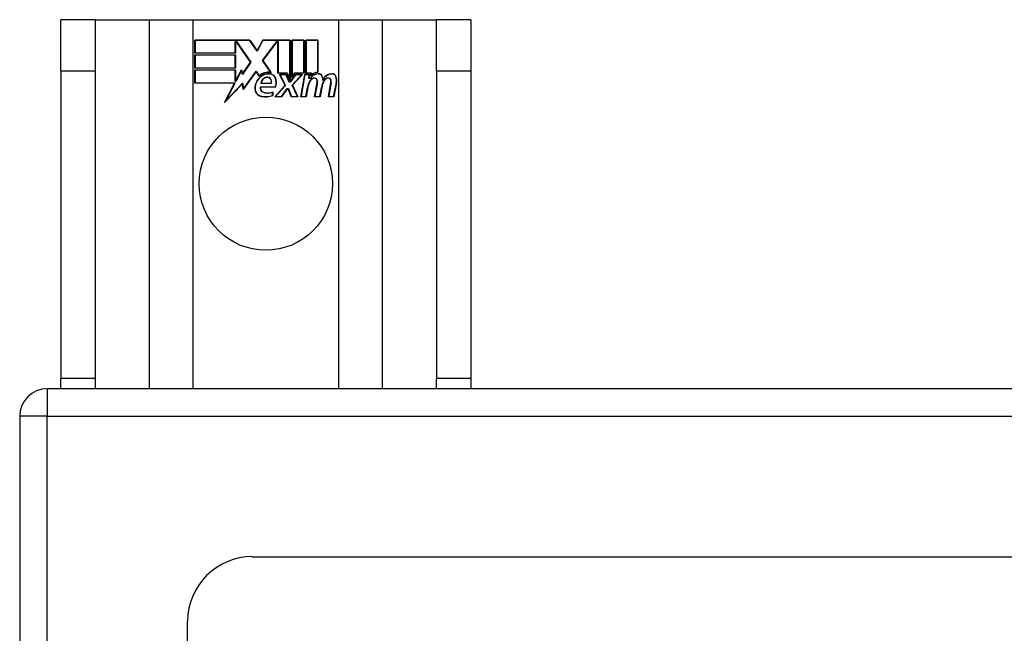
# Model space of a CAD drawing. Header units: inches. Extents: x 7 to 154, y 11 to 93.
# Tile 39 of 85: x 61.45 to 64.45, y 69.86 to 71.73. Entities that reach past the tile are written whole.
import ezdxf

# ---------------------------------------------------------------- set-up
doc = ezdxf.new("R2010")
doc.units = ezdxf.units.IN
doc.header["$MEASUREMENT"] = 0
doc.layers.add('Visible Edges(ANSI)', color=7, linetype='Continuous', lineweight=25)
doc.layers.add('Visible Tangent Edges(ANSI)', color=7, linetype='Continuous', lineweight=25)

msp = doc.modelspace()

# ---------------------------------------------------------------- linework, layer by layer
at = {"layer": 'Visible Edges(ANSI)'}
for p, q in [((61.6759, 71.729), (61.5709, 71.729)), ((61.5709, 71.573), (61.5709, 71.729)), ((61.6759, 71.729), (61.6759, 71.573)), ((61.6759, 71.729), (61.8401, 71.729)), ((61.8401, 71.729), (61.9747, 71.729)), ((61.9747, 71.729), (62.4171, 71.729)), ((62.4171, 71.729), (62.5518, 71.729)), ((62.5518, 71.729), (62.7159, 71.729)), ((62.7159, 71.573), (62.7159, 71.729)), ((62.8209, 71.729), (62.7159, 71.729)), ((62.8209, 71.729), (62.8209, 71.573)), ((61.9797, 71.667), (62.147, 71.667)), ((61.9797, 71.6268), (61.9797, 71.667)), ((61.9805, 71.6662), (61.9805, 71.6276)), ((62.1466, 71.6662), (61.9805, 71.6662)), ((62.1023, 71.6276), (62.1023, 71.6621)), ((62.1023, 71.6621), (62.1068, 71.6621)), ((62.1031, 71.6613), (62.1031, 71.6268)), ((62.1064, 71.6613), (62.1031, 71.6613)), ((62.1492, 71.5991), (62.1064, 71.6613)), ((62.1068, 71.6621), (62.1501, 71.5991)), ((62.1691, 71.6329), (62.1466, 71.6662)), ((62.147, 71.667), (62.169, 71.6343)), ((62.169, 71.6343), (62.1863, 71.667)), ((62.1868, 71.6662), (62.1691, 71.6329)), ((62.1858, 71.6042), (62.229, 71.6621)), ((62.1863, 71.667), (62.27, 71.667)), ((62.2294, 71.6613), (62.1867, 71.6041)), ((62.2692, 71.6662), (62.1868, 71.6662)), ((62.229, 71.6621), (62.2332, 71.6621)), ((62.2325, 71.6613), (62.2294, 71.6613)), ((62.2325, 71.5659), (62.2325, 71.6613)), ((62.2332, 71.6621), (62.2332, 71.5666)), ((62.2692, 71.5475), (62.2692, 71.6662)), ((62.27, 71.667), (62.27, 71.5438)), ((62.2752, 71.553), (62.2752, 71.667)), ((62.2752, 71.667), (62.3123, 71.667)), ((62.276, 71.6662), (62.276, 71.5553)), ((62.3116, 71.6662), (62.276, 71.6662)), ((62.3116, 71.5666), (62.3116, 71.6662)), ((62.3123, 71.667), (62.3123, 71.5659)), ((62.3176, 71.5659), (62.3176, 71.667)), ((62.3176, 71.667), (62.3547, 71.667)), ((62.3183, 71.6662), (62.3183, 71.5666)), ((62.354, 71.6662), (62.3183, 71.6662)), ((62.354, 71.5683), (62.354, 71.6662)), ((62.3547, 71.667), (62.3547, 71.5676)), ((62.1031, 71.6268), (61.9797, 71.6268)), ((61.9797, 71.5815), (61.9797, 71.6216)), ((61.9797, 71.6216), (62.1031, 71.6216)), ((61.9805, 71.6276), (62.1023, 71.6276)), ((61.9805, 71.6208), (61.9805, 71.5822)), ((62.1023, 71.6208), (61.9805, 71.6208)), ((62.1023, 71.5822), (62.1023, 71.6208)), ((62.1031, 71.6216), (62.1031, 71.5815)), ((62.1031, 71.5815), (61.9797, 71.5815)), ((61.9805, 71.5822), (62.1023, 71.5822)), ((62.1501, 71.5991), (62.1243, 71.5621)), ((62.1246, 71.564), (62.1492, 71.5991)), ((62.2109, 71.5679), (62.1858, 71.6042)), ((62.1867, 71.6041), (62.2126, 71.5668)), ((61.5709, 71.573), (61.5709, 70.635)), ((61.6759, 71.573), (61.6759, 70.635)), ((61.9797, 71.5758), (62.1031, 71.5758)), ((61.9797, 71.5357), (61.9797, 71.5758)), ((62.1023, 71.5751), (61.9805, 71.5751)), ((61.9805, 71.5751), (61.9805, 71.5365)), ((62.1023, 71.5406), (62.1023, 71.5751)), ((62.1031, 71.5758), (62.1031, 71.5413)), ((62.1039, 71.5413), (62.1222, 71.5766)), ((62.1219, 71.5743), (62.1043, 71.5406)), ((62.1243, 71.5621), (62.1219, 71.5743)), ((62.1222, 71.5766), (62.1246, 71.564)), ((62.1665, 71.5711), (62.1272, 71.5161)), ((62.1277, 71.5181), (62.1665, 71.5725)), ((62.1665, 71.5725), (62.1753, 71.5579)), ((62.1751, 71.5567), (62.1665, 71.5711)), ((62.2606, 71.5659), (62.2325, 71.5659)), ((62.2332, 71.5666), (62.2611, 71.5666)), ((62.2546, 71.529), (62.2373, 71.5623)), ((62.2373, 71.5623), (62.2576, 71.5623)), ((62.2386, 71.5616), (62.2555, 71.5288)), ((62.2571, 71.5616), (62.2386, 71.5616)), ((62.2668, 71.5386), (62.2571, 71.5616)), ((62.2576, 71.5623), (62.2673, 71.5394)), ((62.27, 71.5438), (62.2606, 71.5659)), ((62.2611, 71.5666), (62.2692, 71.5475)), ((62.27, 71.5394), (62.2866, 71.5623)), ((62.287, 71.5616), (62.2703, 71.5386)), ((62.2846, 71.5659), (62.2752, 71.553)), ((62.2758, 71.5293), (62.3054, 71.5616)), ((62.276, 71.5553), (62.2842, 71.5666)), ((62.3071, 71.5623), (62.2767, 71.5292)), ((62.2842, 71.5666), (62.3116, 71.5666)), ((62.3123, 71.5659), (62.2846, 71.5659)), ((62.2866, 71.5623), (62.3071, 71.5623)), ((62.3054, 71.5616), (62.287, 71.5616)), ((62.3022, 71.4941), (62.3142, 71.5623)), ((62.3149, 71.5616), (62.3031, 71.4948)), ((62.3142, 71.5623), (62.3285, 71.5623)), ((62.3276, 71.5616), (62.3149, 71.5616)), ((62.333, 71.5659), (62.3176, 71.5659)), ((62.3183, 71.5666), (62.3338, 71.5666)), ((62.3266, 71.5496), (62.3276, 71.5616)), ((62.3285, 71.5623), (62.3274, 71.5503)), ((62.3274, 71.5503), (62.331, 71.5503)), ((62.3323, 71.5582), (62.333, 71.5659)), ((62.3338, 71.5666), (62.3332, 71.5602)), ((62.7159, 71.573), (62.7159, 70.635)), ((62.8209, 71.573), (62.8209, 70.635)), ((62.1009, 71.5357), (61.9797, 71.5357)), ((61.9805, 71.5365), (62.1022, 71.5365)), ((62.0699, 71.4761), (62.1009, 71.5357)), ((62.1247, 71.5338), (62.0699, 71.4761)), ((62.1022, 71.5365), (62.073, 71.4805)), ((62.073, 71.4805), (62.1252, 71.5355)), ((62.1043, 71.5406), (62.1023, 71.5406)), ((62.1031, 71.5413), (62.1039, 71.5413)), ((62.1272, 71.5161), (62.1247, 71.5338)), ((62.1252, 71.5355), (62.1277, 71.5181)), ((62.179, 71.5245), (62.2248, 71.5245)), ((62.2253, 71.5237), (62.1796, 71.5237)), ((62.2119, 71.5342), (62.1806, 71.5342)), ((62.1815, 71.535), (62.2115, 71.535)), ((62.2238, 71.4941), (62.2546, 71.529)), ((62.2555, 71.5288), (62.2255, 71.4948)), ((62.2703, 71.5386), (62.2668, 71.5386)), ((62.2673, 71.5394), (62.27, 71.5394)), ((62.2924, 71.4948), (62.2758, 71.5293)), ((62.2767, 71.5292), (62.2936, 71.4941)), ((62.3181, 71.4948), (62.3229, 71.5223)), ((62.3237, 71.5222), (62.3187, 71.4941)), ((62.3314, 71.5496), (62.3266, 71.5496)), ((62.3446, 71.4941), (62.3522, 71.5372)), ((62.3529, 71.5371), (62.3455, 71.4948)), ((62.3605, 71.4948), (62.3653, 71.5223)), ((62.366, 71.5222), (62.3611, 71.4941)), ((62.3866, 71.4941), (62.3942, 71.5372)), ((62.3949, 71.5371), (62.3875, 71.4948)), ((62.4025, 71.4948), (62.4107, 71.5371)), ((62.4114, 71.5369), (62.4031, 71.4941)), ((62.2163, 71.498), (62.2163, 71.5076)), ((62.2171, 71.5087), (62.2171, 71.4975)), ((62.2441, 71.4941), (62.2238, 71.4941)), ((62.2255, 71.4948), (62.2437, 71.4948)), ((62.2437, 71.4948), (62.2606, 71.5192)), ((62.261, 71.5185), (62.2441, 71.4941)), ((62.2606, 71.5192), (62.2645, 71.5192)), ((62.264, 71.5185), (62.261, 71.5185)), ((62.2733, 71.4941), (62.264, 71.5185)), ((62.2645, 71.5192), (62.2738, 71.4948)), ((62.2936, 71.4941), (62.2733, 71.4941)), ((62.2738, 71.4948), (62.2924, 71.4948)), ((62.3187, 71.4941), (62.3022, 71.4941)), ((62.3031, 71.4948), (62.3181, 71.4948)), ((62.3611, 71.4941), (62.3446, 71.4941)), ((62.3455, 71.4948), (62.3605, 71.4948)), ((62.4031, 71.4941), (62.3866, 71.4941)), ((62.3875, 71.4948), (62.4025, 71.4948)), ((61.5709, 70.604), (61.5709, 70.635)), ((61.6759, 70.635), (61.6759, 70.604)), ((62.7159, 70.604), (62.7159, 70.635)), ((62.8209, 70.635), (62.8209, 70.604)), ((85.3619, 70.604), (61.5299, 70.604)), ((61.4459, 70.52), (61.4459, 34.688)), ((62.1546, 70.0921), (84.7373, 70.0921)), ((61.9577, 35.3126), (61.9577, 69.8953))]:
    msp.add_line(p, q, dxfattribs=at)
msp.add_circle((62.1959, 71.229), 0.203, dxfattribs=at)
for centre, radius, start, end in [((62.212, 71.5177), 0.0498, 134.1684, 176.5646), ((62.212, 71.5177), 0.049, 134.1684, 176.5646), ((62.2034, 71.5266), 0.0412, 77.079, 133.1785), ((62.2034, 71.5266), 0.042, 79.6582, 131.9139), ((62.2034, 71.5266), 0.0374, 80.4085, 134.1684), ((62.2034, 71.5266), 0.0366, 80.3604, 134.1684), ((62.2023, 71.5324), 0.0218, 109.3797, 175.226), ((62.2023, 71.5324), 0.021, 109.3797, 172.9975), ((62.1999, 71.5393), 0.0144, 51.1652, 109.3797), ((62.1999, 71.5393), 0.0137, 51.1652, 109.3797), ((62.201, 71.5407), 0.0127, 329.421, 51.1652), ((62.208, 71.5445), 0.0183, 23.8445, 85.1757), ((62.208, 71.5445), 0.019, 23.8445, 85.0802), ((62.1931, 71.538), 0.0345, 336.9643, 23.8445), ((62.1931, 71.538), 0.0352, 336.1555, 23.8445), ((62.3563, 71.5342), 0.03, 89.4776, 147.4114), ((62.3451, 71.5348), 0.0165, 96.03, 147.5992), ((62.3563, 71.5342), 0.0293, 89.4776, 148.2123), ((62.3451, 71.5348), 0.0157, 96.03, 147.5992), ((62.3541, 71.5376), 0.03, 88.7952, 136.5849), ((62.3541, 71.5376), 0.0307, 90.2222, 132.7339), ((62.3443, 71.543), 0.00825, 23.5571, 96.03), ((62.3443, 71.543), 0.0075, 23.5571, 96.03), ((62.3565, 71.5515), 0.0127, 16.9928, 89.4776), ((62.3565, 71.5515), 0.0119, 16.9928, 89.4776), ((62.3342, 71.5447), 0.0353, 357.7769, 16.9928), ((62.3342, 71.5447), 0.036, 3.6169, 16.9928), ((62.3977, 71.5335), 0.0299, 89.6788, 160.8136), ((62.3977, 71.5335), 0.0307, 89.6788, 153.9508), ((62.3871, 71.5348), 0.0165, 96.1027, 147.6301), ((62.3871, 71.5348), 0.0157, 96.1027, 147.6083), ((62.3863, 71.543), 0.00825, 23.5487, 96.1027), ((62.3863, 71.543), 0.0075, 23.5487, 96.1027), ((62.3978, 71.5511), 0.0131, 18.4748, 89.6788), ((62.3978, 71.5511), 0.0124, 18.4748, 89.6788), ((62.3761, 71.5438), 0.0352, 349, 18.4748), ((62.3761, 71.5438), 0.036, 349, 18.4748), ((62.187, 71.5192), 0.0247, 176.5646, 261.5605), ((62.187, 71.5192), 0.0239, 176.5646, 261.5605), ((62.1911, 71.5203), 0.0127, 160.9907, 244.6784), ((62.1911, 71.5203), 0.012, 163.5261, 244.6784), ((62.201, 71.5407), 0.0119, 331.4547, 51.1652), ((62.3809, 71.5121), 0.0589, 147.5992, 170), ((62.3809, 71.5121), 0.0581, 147.5992, 170), ((62.337, 71.5399), 0.0154, 350, 23.5571), ((62.337, 71.5399), 0.0161, 350, 23.5571), ((62.4234, 71.5129), 0.0589, 148.5524, 170.8204), ((62.4234, 71.5129), 0.0581, 148.5584, 170.8257), ((62.379, 71.5399), 0.0154, 349.9922, 23.5487), ((62.379, 71.5399), 0.0161, 349.9924, 23.5487), ((62.1945, 71.5699), 0.0759, 261.5605, 287.3343), ((62.1945, 71.5699), 0.0751, 261.5605, 286.9141), ((62.2024, 71.5441), 0.0391, 244.6784, 290.9242), ((62.2024, 71.5441), 0.0384, 244.6784, 292.5609), ((61.5299, 70.52), 0.084, 90, 180), ((62.1546, 69.8953), 0.1969, 90, 180)]:
    msp.add_arc(centre, radius, start, end, dxfattribs=at)
at = {"layer": 'Visible Tangent Edges(ANSI)'}
for p, q in [((61.8401, 71.729), (61.8401, 70.604)), ((61.9747, 70.604), (61.9747, 71.729)), ((62.4171, 71.729), (62.4171, 70.604)), ((62.5518, 70.604), (62.5518, 71.729)), ((61.5709, 71.573), (61.6759, 71.573)), ((62.7159, 71.573), (62.8209, 71.573)), ((61.6759, 70.635), (61.5709, 70.635)), ((62.8209, 70.635), (62.7159, 70.635)), ((61.5299, 70.604), (61.5299, 70.52)), ((61.5299, 70.52), (61.4459, 70.52)), ((61.5299, 70.52), (85.3619, 70.52)), ((61.5299, 34.688), (61.5299, 70.52))]:
    msp.add_line(p, q, dxfattribs=at)

doc.saveas('drawing.dxf')
